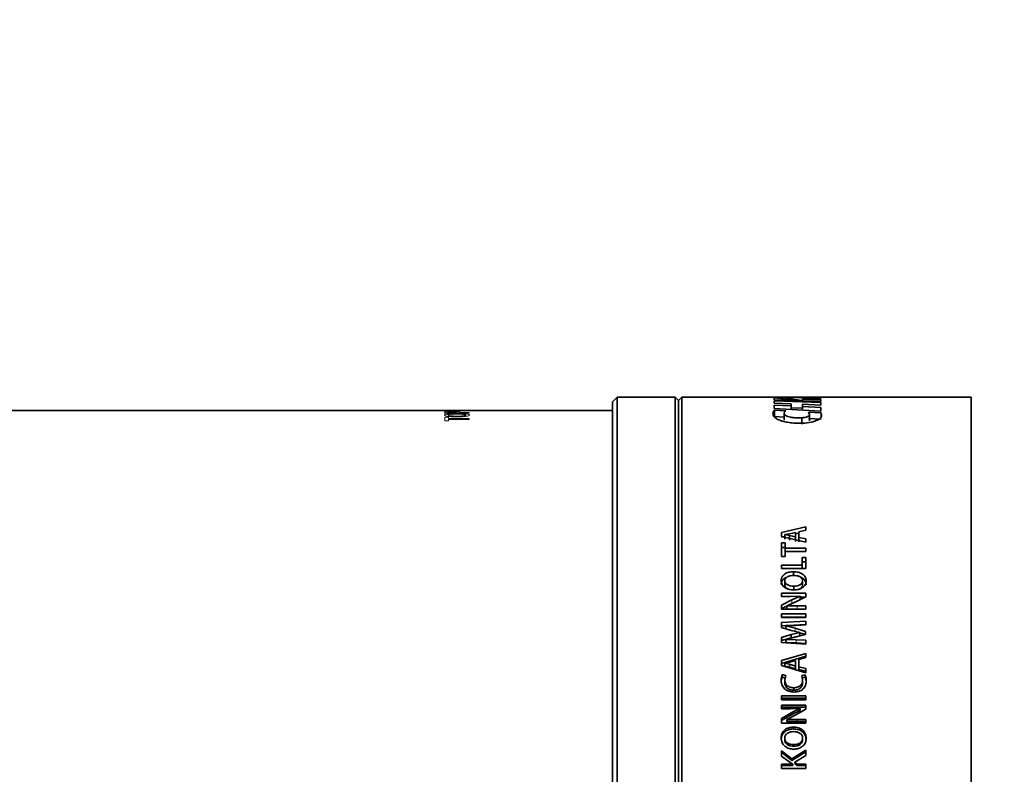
# Model space of a CAD drawing. Header units: millimetres. Extents: x 0 to 1118, y 0 to 864.
# Tile 169 of 172: x 1029 to 1066, y 354 to 383. Entities that reach past the tile are written whole.
import ezdxf

# ---------------------------------------------------------------- set-up
doc = ezdxf.new("R2010")
doc.units = ezdxf.units.MM
doc.layers.add('ALPHAREV', color=7, linetype='Continuous', lineweight=25)
doc.styles.add('SLDTEXTSTYLE0', font='TXT', dxfattribs={"width": 0.605})
doc.dimstyles.new('SLDDIMSTYLE0', dxfattribs={"dimtxt": 3.175, "dimasz": 4.572, "dimexe": 0, "dimexo": 0.0625, "dimgap": 0.79375, "dimtad": 0, "dimtih": 1, "dimtoh": 1, "dimdec": 1, "dimlfac": 4, "dimrnd": 1e-09, "dimzin": 12, "dimdsep": 46, "dimtxsty": 'SLDTEXTSTYLE0', "dimsah": 1, "dimcen": 0.09, "dimadec": 0, "dimazin": 3, "dimtfac": 1, "dimtofl": 0, "dimtmove": 0, "dimatfit": 3, "dimfxl": 1, "dimfrac": 2, "dimtolj": 1, "dimtzin": 12, "dimarcsym": 0})

# ---------------------------------------------------------------- blocks, each defined once
blk = doc.blocks.new('_D_8')
at = {"layer": 'ALPHAREV'}
for p, q in [((1065.347, 404.285), (1064.256, 404.285)), ((1064.256, 404.285), (1064.256, 399.412)), ((1071.411, 404.285), (1072.502, 404.285)), ((1072.502, 404.285), (1072.502, 399.412)), ((1074.319, 401.849), (1077.494, 401.849)), ((1077.494, 401.849), (1077.494, 391.371)), ((1064.256, 399.412), (1065.347, 399.412)), ((1072.502, 399.412), (1071.411, 399.412)), ((962.925, 391.371), (1079.094, 391.371)), ((1077.494, 330.219), (1077.494, 391.371)), ((962.909, 330.219), (1079.094, 330.219))]:
    blk.add_line(p, q, dxfattribs=at)
for points in [[(1077.494, 391.371), (1076.732, 386.799), (1078.256, 386.799)], [(1077.494, 330.219), (1078.256, 334.791), (1076.732, 334.791)]]:
    blk.add_solid(points, dxfattribs=at)
at = {"layer": 'ALPHAREV', "char_height": 3.175, "attachment_point": 1, "style": 'SLDTEXTSTYLE0'}
for s, insert in [('244.6', (1052.251, 403.505)), ('9.6', (1065.347, 403.505))]:
    blk.add_mtext(s, dxfattribs=dict(at, insert=insert))

msp = doc.modelspace()

# ---------------------------------------------------------------- linework, layer by layer
at = {"color": 7, "linetype": 'Continuous', "lineweight": 35}
for p, q in [((1051.395, 368.332), (1051.219, 368.155)), ((1053.594, 368.332), (1051.395, 368.332)), ((1051.395, 368.332), (1051.395, 333.582)), ((1053.719, 368.207), (1053.594, 368.332)), ((1053.594, 368.332), (1053.594, 333.582)), ((1053.844, 368.332), (1053.719, 368.207)), ((1057.702, 368.332), (1053.844, 368.332)), ((1053.844, 368.332), (1053.844, 333.582)), ((1059.106, 368.329), (1057.702, 368.332)), ((1058.422, 368.199), (1057.71, 368.33)), ((1057.71, 368.33), (1057.903, 368.329)), ((1058.354, 368.311), (1059.106, 368.32)), ((1058.961, 368.329), (1059.106, 368.33)), ((1064.794, 368.332), (1059.106, 368.332)), ((1059.106, 368.332), (1059.106, 368.329)), ((1059.106, 368.32), (1059.106, 368.285)), ((1064.794, 368.332), (1064.794, 333.582)), ((1051.219, 368.155), (1051.219, 333.759)), ((1053.719, 368.207), (1053.719, 333.707)), ((1057.345, 368.311), (1058.368, 368.201)), ((1057.345, 368.311), (1057.345, 368.23)), ((1058.368, 368.201), (1057.345, 368.23)), ((1057.345, 368.195), (1059.106, 368.133)), ((1057.345, 368.195), (1057.345, 368.108)), ((1057.988, 368.081), (1057.345, 368.108)), ((1057.345, 368.034), (1057.988, 368.003)), ((1057.345, 368.034), (1057.345, 367.905)), ((1057.988, 368.081), (1057.988, 368.003)), ((1057.988, 368.003), (1057.988, 367.868)), ((1059.106, 368.285), (1058.42, 368.274)), ((1058.42, 368.274), (1058.42, 368.262)), ((1058.42, 368.262), (1059.106, 368.244)), ((1058.42, 368.262), (1058.42, 368.174)), ((1058.42, 368.062), (1058.42, 367.983)), ((1059.106, 368.032), (1058.42, 368.062)), ((1058.42, 367.983), (1059.106, 367.947)), ((1058.42, 367.983), (1058.42, 367.842)), ((1059.106, 368.178), (1058.422, 368.199)), ((1059.106, 368.244), (1059.106, 368.178)), ((1059.106, 368.133), (1059.106, 368.032)), ((1059.106, 367.947), (1059.106, 367.802)), ((1043.119, 367.832), (1020.169, 367.832)), ((1044.369, 367.832), (1043.119, 367.832)), ((1051.219, 367.832), (1044.369, 367.832)), ((1057.303, 367.759), (1057.35, 367.84)), ((1059.106, 367.802), (1057.345, 367.905)), ((1057.35, 367.84), (1057.783, 367.813)), ((1057.35, 367.84), (1057.35, 367.597)), ((1057.35, 367.597), (1057.72, 367.575)), ((1057.72, 367.703), (1057.72, 367.462)), ((1057.783, 367.813), (1057.721, 367.751)), ((1057.988, 367.925), (1058.42, 367.91)), ((1058.638, 367.768), (1059.118, 367.737)), ((1058.68, 367.671), (1058.638, 367.768)), ((1058.68, 367.671), (1058.68, 367.431)), ((1059.118, 367.737), (1059.139, 367.636)), ((1059.118, 367.737), (1059.118, 367.591)), ((1058.388, 367.55), (1058.388, 367.311)), ((1058.638, 367.526), (1059.118, 367.496)), ((1058.543, 363.422), (1057.617, 363.211)), ((1057.617, 363.211), (1057.617, 363.057)), ((1057.742, 363.131), (1057.918, 363.164)), ((1057.742, 363.129), (1057.742, 363.131)), ((1057.923, 363.098), (1057.742, 363.129)), ((1057.742, 363.129), (1057.742, 362.954)), ((1057.918, 363.164), (1058.151, 363.216)), ((1058.151, 363.216), (1058.151, 363.047)), ((1058.276, 363.183), (1058.151, 363.154)), ((1058.276, 363.236), (1058.543, 363.295)), ((1058.276, 363.236), (1058.276, 363.027)), ((1058.543, 363.422), (1058.543, 363.295)), ((1057.742, 363.063), (1057.617, 363.035)), ((1057.617, 363.057), (1058.543, 362.843)), ((1057.755, 362.814), (1057.617, 362.814)), ((1057.617, 362.814), (1057.617, 362.298)), ((1057.755, 362.814), (1057.755, 362.618)), ((1057.923, 363.098), (1057.923, 362.923)), ((1058.151, 363.047), (1057.923, 363.098)), ((1058.151, 363.047), (1058.151, 362.873)), ((1058.543, 362.97), (1058.276, 363.027)), ((1058.276, 363.027), (1058.276, 362.853)), ((1058.543, 362.97), (1058.543, 362.843)), ((1057.755, 362.643), (1057.617, 362.643)), ((1058.543, 362.618), (1057.755, 362.618)), ((1057.755, 362.496), (1057.755, 362.618)), ((1057.755, 362.496), (1057.755, 362.298)), ((1057.755, 362.496), (1058.543, 362.496)), ((1058.543, 362.618), (1058.543, 362.496)), ((1057.617, 362.298), (1057.755, 362.298)), ((1058.543, 362.264), (1058.405, 362.264)), ((1058.405, 362.264), (1058.405, 361.973)), ((1058.543, 362.101), (1058.405, 362.101)), ((1058.543, 362.264), (1058.543, 361.846)), ((1058.405, 361.973), (1057.617, 361.973)), ((1057.617, 361.973), (1057.617, 361.846)), ((1057.617, 361.846), (1058.543, 361.846)), ((1058.07, 361.57), (1058.07, 361.725)), ((1058.405, 361.846), (1058.405, 361.973)), ((1057.741, 361.384), (1057.741, 361.234)), ((1058.418, 361.384), (1058.418, 361.234)), ((1058.543, 360.909), (1057.618, 360.909)), ((1057.618, 360.909), (1057.618, 360.785)), ((1058.084, 361.178), (1058.084, 361.031)), ((1058.543, 360.909), (1058.543, 360.771)), ((1058.016, 360.665), (1057.617, 360.466)), ((1057.618, 360.785), (1057.941, 360.785)), ((1057.817, 360.432), (1058.137, 360.571)), ((1058.016, 360.525), (1057.889, 360.463)), ((1057.941, 360.785), (1058.328, 360.797)), ((1058.328, 360.795), (1058.016, 360.665)), ((1058.19, 360.597), (1058.016, 360.525)), ((1058.137, 360.571), (1058.543, 360.771)), ((1058.328, 360.797), (1058.328, 360.795)), ((1058.328, 360.654), (1058.328, 360.795)), ((1058.543, 360.766), (1058.328, 360.766)), ((1057.617, 360.466), (1057.617, 360.309)), ((1057.817, 360.428), (1057.617, 360.33)), ((1057.617, 360.309), (1058.543, 360.309)), ((1057.617, 360.135), (1057.617, 359.996)), ((1058.543, 360.135), (1057.617, 360.135)), ((1057.819, 360.429), (1057.817, 360.432)), ((1057.817, 360.296), (1057.817, 360.432)), ((1058.212, 360.435), (1057.819, 360.429)), ((1057.819, 360.292), (1057.819, 360.429)), ((1058.543, 360.435), (1058.212, 360.435)), ((1058.543, 360.309), (1058.543, 360.435)), ((1058.543, 360.135), (1058.543, 359.996)), ((1058.543, 360.003), (1057.617, 360.003)), ((1057.617, 359.996), (1058.543, 359.996)), ((1058.543, 359.852), (1057.618, 359.806)), ((1057.618, 359.806), (1057.618, 359.616)), ((1058.543, 359.852), (1058.543, 359.71)), ((1058.543, 359.724), (1057.618, 359.679)), ((1057.618, 359.616), (1057.99, 359.505)), ((1057.779, 359.685), (1058.166, 359.695)), ((1057.779, 359.682), (1057.779, 359.685)), ((1058.132, 359.586), (1057.779, 359.682)), ((1057.779, 359.556), (1057.779, 359.682)), ((1057.99, 359.505), (1058.312, 359.425)), ((1058.312, 359.421), (1057.991, 359.347)), ((1058.532, 359.469), (1058.132, 359.586)), ((1058.166, 359.695), (1058.543, 359.71)), ((1058.532, 359.347), (1058.305, 359.413)), ((1058.312, 359.425), (1058.312, 359.421)), ((1058.312, 359.3), (1058.312, 359.421)), ((1058.532, 359.469), (1058.532, 359.355)), ((1057.991, 359.347), (1057.618, 359.241)), ((1057.618, 359.241), (1057.618, 359.045)), ((1057.991, 359.226), (1057.618, 359.122)), ((1057.618, 359.045), (1058.543, 358.99)), ((1057.779, 359.165), (1058.138, 359.247)), ((1057.779, 359.162), (1057.779, 359.165)), ((1058.172, 359.148), (1057.779, 359.162)), ((1057.779, 359.044), (1057.779, 359.162)), ((1057.991, 359.226), (1057.991, 359.347)), ((1058.312, 359.3), (1057.991, 359.226)), ((1058.138, 359.247), (1058.532, 359.355)), ((1058.543, 359.13), (1058.172, 359.148)), ((1058.543, 359.012), (1058.172, 359.03)), ((1058.543, 359.13), (1058.543, 358.99)), ((1058.543, 358.636), (1057.617, 358.366)), ((1058.543, 358.636), (1058.543, 358.474)), ((1058.543, 358.526), (1057.617, 358.259)), ((1057.617, 358.366), (1057.617, 358.171)), ((1057.742, 358.264), (1057.918, 358.306)), ((1057.742, 358.262), (1057.742, 358.264)), ((1057.923, 358.222), (1057.742, 358.262)), ((1057.742, 358.262), (1057.742, 358.156)), ((1057.918, 358.306), (1058.151, 358.372)), ((1058.151, 358.372), (1058.151, 358.157)), ((1058.276, 358.398), (1058.543, 358.474)), ((1058.276, 358.398), (1058.276, 358.132)), ((1057.617, 358.171), (1058.543, 357.9)), ((1057.923, 358.117), (1057.742, 358.156)), ((1057.923, 358.222), (1057.923, 358.117)), ((1058.151, 358.157), (1057.923, 358.222)), ((1058.151, 358.053), (1057.923, 358.117)), ((1058.151, 358.157), (1058.151, 358.053)), ((1058.543, 358.059), (1058.276, 358.132)), ((1058.276, 358.132), (1058.276, 358.029)), ((1058.543, 357.957), (1058.276, 358.029)), ((1058.543, 358.059), (1058.543, 357.9)), ((1057.778, 357.802), (1057.645, 357.836)), ((1057.645, 357.737), (1057.645, 357.836)), ((1057.778, 357.704), (1057.645, 357.737)), ((1057.742, 357.636), (1057.778, 357.802)), ((1057.742, 357.539), (1057.742, 357.636)), ((1058.515, 357.829), (1058.383, 357.804)), ((1058.383, 357.804), (1058.417, 357.634)), ((1058.515, 357.73), (1058.383, 357.705)), ((1058.417, 357.538), (1058.417, 357.634)), ((1058.515, 357.73), (1058.515, 357.829)), ((1058.083, 357.244), (1058.083, 357.335)), ((1057.617, 357.027), (1057.617, 356.873)), ((1058.543, 357.027), (1057.617, 357.027)), ((1058.543, 356.939), (1057.617, 356.939)), ((1057.617, 356.873), (1058.543, 356.873)), ((1058.543, 357.027), (1058.543, 356.873)), ((1058.016, 356.4), (1057.617, 356.173)), ((1058.543, 356.68), (1057.618, 356.68)), ((1057.618, 356.68), (1057.618, 356.538)), ((1058.543, 356.598), (1057.618, 356.598)), ((1057.618, 356.538), (1057.941, 356.538)), ((1057.941, 356.538), (1058.328, 356.551)), ((1058.328, 356.549), (1058.016, 356.4)), ((1058.328, 356.468), (1058.016, 356.321)), ((1058.137, 356.292), (1058.543, 356.521)), ((1058.328, 356.551), (1058.328, 356.549)), ((1058.328, 356.468), (1058.328, 356.549)), ((1058.543, 356.68), (1058.543, 356.521)), ((1058.016, 356.321), (1057.617, 356.098)), ((1057.617, 356.173), (1057.617, 355.993)), ((1057.817, 356.133), (1058.137, 356.292)), ((1057.819, 356.13), (1057.817, 356.133)), ((1057.817, 356.059), (1057.817, 356.133)), ((1057.819, 356.055), (1057.817, 356.059)), ((1058.212, 356.137), (1057.819, 356.13)), ((1057.819, 356.055), (1057.819, 356.13)), ((1058.212, 356.063), (1057.819, 356.055)), ((1058.543, 356.137), (1058.212, 356.137)), ((1058.543, 356.063), (1058.212, 356.063)), ((1058.543, 355.993), (1058.543, 356.137)), ((1057.617, 355.993), (1058.543, 355.993)), ((1058.07, 355.775), (1058.07, 355.845)), ((1057.741, 355.431), (1057.741, 355.366)), ((1058.418, 355.431), (1058.418, 355.366)), ((1058.011, 354.639), (1057.617, 354.949)), ((1057.617, 354.949), (1057.617, 354.746)), ((1058.543, 354.969), (1058.011, 354.639)), ((1058.543, 354.911), (1058.011, 354.586)), ((1058.084, 355.183), (1058.084, 355.122)), ((1058.543, 354.969), (1058.543, 354.777)), ((1058.011, 354.586), (1057.617, 354.892)), ((1057.617, 354.746), (1057.943, 354.51)), ((1058.011, 354.586), (1058.011, 354.639)), ((1058.118, 354.521), (1058.543, 354.777)), ((1058.043, 354.44), (1057.617, 354.44)), ((1057.617, 354.44), (1057.617, 354.279)), ((1058.043, 354.39), (1057.617, 354.39)), ((1057.617, 354.279), (1058.543, 354.279)), ((1057.943, 354.51), (1058.043, 354.444)), ((1058.043, 354.444), (1058.043, 354.44)), ((1058.043, 354.39), (1058.043, 354.44)), ((1058.217, 354.44), (1058.118, 354.521)), ((1058.118, 354.469), (1058.118, 354.521)), ((1058.217, 354.39), (1058.118, 354.469)), ((1058.543, 354.44), (1058.217, 354.44)), ((1058.217, 354.39), (1058.217, 354.44)), ((1058.543, 354.39), (1058.217, 354.39)), ((1058.543, 354.44), (1058.543, 354.279))]:
    msp.add_line(p, q, dxfattribs=at)
at = {"color": 7, "linetype": 'Continuous', "lineweight": 18}
for p, q in [((1043.119, 367.832), (1043.119, 367.83)), ((1043.119, 367.83), (1044.369, 367.83)), ((1044.369, 367.83), (1044.369, 367.832)), ((1044.855, 367.656), (1044.855, 367.656)), ((1044.867, 367.575), (1045.005, 367.575)), ((1044.867, 367.437), (1044.867, 367.575)), ((1045.793, 367.73), (1044.873, 367.73)), ((1044.988, 367.747), (1045.317, 367.747)), ((1044.991, 367.655), (1044.991, 367.655)), ((1045.005, 367.575), (1045.005, 367.526)), ((1045.445, 367.747), (1045.793, 367.747)), ((1045.793, 367.747), (1045.793, 367.73)), ((1045.005, 367.437), (1044.867, 367.437)), ((1045.005, 367.526), (1045.793, 367.526)), ((1045.005, 367.493), (1045.005, 367.437)), ((1045.793, 367.493), (1045.005, 367.493)), ((1045.793, 367.526), (1045.793, 367.493)), ((1058.016, 360.525), (1058.016, 360.665)), ((1058.212, 360.299), (1058.212, 360.435)), ((1058.132, 359.462), (1058.132, 359.586)), ((1058.172, 359.03), (1058.172, 359.148)), ((1058.016, 356.321), (1058.016, 356.4)), ((1058.212, 356.063), (1058.212, 356.137))]:
    msp.add_line(p, q, dxfattribs=at)
for centre, major_axis, ratio, start_param, end_param in [((1044.378, 350.957), (60.718, 0), 0.277922, 1.560099, 1.562291), ((1046.493, 350.957), (80.957, 0), 0.208444, 1.579788, 1.581416)]:
    msp.add_ellipse(centre, major_axis=major_axis, ratio=ratio, start_param=start_param, end_param=end_param, dxfattribs=at)
at = {"color": 7, "linetype": 'Continuous', "lineweight": 35}
for points, knots in [([(1057.903, 368.329), (1057.959, 368.329), (1058.071, 368.328), (1058.243, 368.324), (1058.31, 368.316), (1058.354, 368.311)], [0, 0, 0, 0, 0.249297, 0.496612, 1, 1, 1, 1]), ([(1058.332, 367.342), (1058.248, 367.344), (1058.081, 367.347), (1057.844, 367.377), (1057.637, 367.424), (1057.477, 367.486), (1057.369, 367.555), (1057.286, 367.649), (1057.296, 367.715), (1057.303, 367.759)], [0, 0, 0, 0, 0.125025, 0.250131, 0.375116, 0.500134, 0.625185, 0.750269, 1, 1, 1, 1]), ([(1057.721, 367.751), (1057.719, 367.725), (1057.715, 367.687), (1057.778, 367.636), (1057.857, 367.6), (1057.966, 367.572), (1058.099, 367.553), (1058.243, 367.545), (1058.34, 367.548), (1058.388, 367.55)], [0, 0, 0, 0, 0.249736, 0.374868, 0.499902, 0.624887, 0.74989, 0.874934, 1, 1, 1, 1]), ([(1059.139, 367.636), (1059.131, 367.603), (1059.117, 367.537), (1058.951, 367.439), (1058.677, 367.363), (1058.447, 367.349), (1058.332, 367.342)], [0, 0, 0, 0, 0.250398, 0.500363, 0.750424, 1, 1, 1, 1]), ([(1058.388, 367.55), (1058.41, 367.552), (1058.455, 367.556), (1058.534, 367.57), (1058.614, 367.596), (1058.671, 367.633), (1058.677, 367.658), (1058.68, 367.671)], [0, 0, 0, 0, 0.125133, 0.250358, 0.499924, 0.749811, 1, 1, 1, 1]), ([(1058.07, 361.725), (1058.011, 361.722), (1057.893, 361.715), (1057.759, 361.657), (1057.678, 361.589), (1057.62, 361.506), (1057.611, 361.435), (1057.605, 361.387)], [0, 0, 0, 0, 0.250168, 0.499649, 0.624969, 0.750161, 1, 1, 1, 1]), ([(1058.554, 361.376), (1058.549, 361.426), (1058.54, 361.5), (1058.478, 361.585), (1058.416, 361.639), (1058.34, 361.68), (1058.225, 361.717), (1058.132, 361.722), (1058.07, 361.725)], [0, 0, 0, 0, 0.249291, 0.374408, 0.499563, 0.621848, 0.74992, 1, 1, 1, 1]), ([(1057.81, 361.513), (1057.786, 361.505), (1057.735, 361.487), (1057.679, 361.435), (1057.62, 361.355), (1057.611, 361.284), (1057.605, 361.237)], [0, 0, 0, 0, 0.1821419, 0.3878107, 0.5926204, 1, 1, 1, 1]), ([(1057.605, 361.387), (1057.612, 361.338), (1057.621, 361.265), (1057.683, 361.18), (1057.746, 361.126), (1057.822, 361.084), (1057.934, 361.045), (1058.026, 361.039), (1058.087, 361.035)], [0, 0, 0, 0, 0.249273, 0.373693, 0.499568, 0.624762, 0.749997, 1, 1, 1, 1]), ([(1057.741, 361.384), (1057.743, 361.4), (1057.746, 361.431), (1057.768, 361.475), (1057.804, 361.513), (1057.867, 361.55), (1057.959, 361.581), (1058.038, 361.584), (1058.077, 361.586)], [0, 0, 0, 0, 0.125146, 0.250136, 0.374095, 0.50014, 0.749905, 1, 1, 1, 1]), ([(1058.084, 361.178), (1058.044, 361.18), (1057.964, 361.184), (1057.869, 361.214), (1057.804, 361.253), (1057.768, 361.291), (1057.746, 361.336), (1057.743, 361.368), (1057.741, 361.384)], [0, 0, 0, 0, 0.250199, 0.499864, 0.629961, 0.749833, 0.874848, 1, 1, 1, 1]), ([(1058.077, 361.586), (1058.117, 361.585), (1058.196, 361.581), (1058.291, 361.552), (1058.355, 361.514), (1058.392, 361.476), (1058.41, 361.439), (1058.417, 361.408), (1058.418, 361.392), (1058.418, 361.384)], [0, 0, 0, 0, 0.2501698, 0.4997371, 0.6298115, 0.7497308, 0.8747133, 0.9373414, 1, 1, 1, 1]), ([(1058.418, 361.384), (1058.417, 361.368), (1058.414, 361.337), (1058.392, 361.292), (1058.356, 361.254), (1058.294, 361.215), (1058.202, 361.184), (1058.123, 361.18), (1058.084, 361.178)], [0, 0, 0, 0, 0.125125, 0.250143, 0.375099, 0.500228, 0.749834, 1, 1, 1, 1]), ([(1058.087, 361.035), (1058.146, 361.039), (1058.264, 361.046), (1058.398, 361.105), (1058.48, 361.174), (1058.539, 361.258), (1058.548, 361.329), (1058.554, 361.376)], [0, 0, 0, 0, 0.250271, 0.499757, 0.62567, 0.750314, 1, 1, 1, 1]), ([(1058.554, 361.227), (1058.549, 361.275), (1058.54, 361.348), (1058.478, 361.433), (1058.416, 361.484), (1058.364, 361.516), (1058.333, 361.525), (1058.33, 361.526)], [0, 0, 0, 0, 0.390506, 0.587078, 0.784333, 0.977665, 1, 1, 1, 1]), ([(1057.922, 361.055), (1057.899, 361.061), (1057.856, 361.073), (1057.805, 361.105), (1057.768, 361.143), (1057.746, 361.187), (1057.743, 361.218), (1057.741, 361.234)], [0, 0, 0, 0, 0.234924, 0.434961, 0.618551, 0.809385, 1, 1, 1, 1]), ([(1058.418, 361.234), (1058.417, 361.219), (1058.414, 361.188), (1058.392, 361.144), (1058.356, 361.106), (1058.304, 361.072), (1058.259, 361.06), (1058.232, 361.053)], [0, 0, 0, 0, 0.183777, 0.367705, 0.552156, 0.737538, 1, 1, 1, 1]), ([(1058.172, 359.03), (1058.107, 359.033), (1057.976, 359.039), (1057.845, 359.042), (1057.779, 359.044)], [0, 0, 0, 0, 0.499995, 1, 1, 1, 1]), ([(1057.645, 357.836), (1057.632, 357.803), (1057.607, 357.736), (1057.605, 357.665), (1057.604, 357.629)], [0, 0, 0, 0, 0.499334, 1, 1, 1, 1]), ([(1057.645, 357.737), (1057.632, 357.704), (1057.607, 357.638), (1057.605, 357.568), (1057.604, 357.533)], [0, 0, 0, 0, 0.4996, 1, 1, 1, 1]), ([(1057.604, 357.629), (1057.61, 357.569), (1057.618, 357.478), (1057.675, 357.368), (1057.734, 357.296), (1057.81, 357.238), (1057.928, 357.184), (1058.026, 357.176), (1058.091, 357.171)], [0, 0, 0, 0, 0.249658, 0.374824, 0.500002, 0.624275, 0.750263, 1, 1, 1, 1]), ([(1058.083, 357.335), (1058.039, 357.338), (1057.972, 357.343), (1057.89, 357.375), (1057.835, 357.411), (1057.793, 357.459), (1057.751, 357.532), (1057.746, 357.594), (1057.742, 357.636)], [0, 0, 0, 0, 0.250002, 0.375171, 0.500248, 0.62537, 0.750522, 1, 1, 1, 1]), ([(1058.083, 357.244), (1058.039, 357.246), (1057.972, 357.251), (1057.89, 357.282), (1057.835, 357.318), (1057.793, 357.365), (1057.751, 357.438), (1057.746, 357.499), (1057.742, 357.539)], [0, 0, 0, 0, 0.251674, 0.377443, 0.502772, 0.627705, 0.752295, 1, 1, 1, 1]), ([(1058.417, 357.634), (1058.414, 357.594), (1058.409, 357.532), (1058.37, 357.459), (1058.327, 357.412), (1058.274, 357.376), (1058.194, 357.342), (1058.127, 357.338), (1058.083, 357.335)], [0, 0, 0, 0, 0.249666, 0.375977, 0.499879, 0.623048, 0.750163, 1, 1, 1, 1]), ([(1058.417, 357.538), (1058.414, 357.498), (1058.409, 357.438), (1058.37, 357.365), (1058.327, 357.319), (1058.274, 357.283), (1058.193, 357.251), (1058.127, 357.246), (1058.083, 357.244)], [0, 0, 0, 0, 0.247902, 0.373513, 0.497359, 0.620739, 0.748478, 1, 1, 1, 1]), ([(1058.091, 357.171), (1058.154, 357.176), (1058.248, 357.182), (1058.361, 357.234), (1058.435, 357.288), (1058.492, 357.358), (1058.544, 357.464), (1058.551, 357.551), (1058.556, 357.609)], [0, 0, 0, 0, 0.249671, 0.374805, 0.499919, 0.625022, 0.750183, 1, 1, 1, 1]), ([(1058.556, 357.609), (1058.555, 357.647), (1058.553, 357.722), (1058.528, 357.793), (1058.515, 357.829)], [0, 0, 0, 0, 0.5006994, 1, 1, 1, 1]), ([(1058.556, 357.513), (1058.555, 357.55), (1058.553, 357.625), (1058.528, 357.695), (1058.515, 357.73)], [0, 0, 0, 0, 0.500458, 1, 1, 1, 1]), ([(1058.07, 355.845), (1058.011, 355.841), (1057.893, 355.832), (1057.759, 355.762), (1057.678, 355.679), (1057.62, 355.578), (1057.611, 355.492), (1057.605, 355.435)], [0, 0, 0, 0, 0.250168, 0.499649, 0.624969, 0.750161, 1, 1, 1, 1]), ([(1058.07, 355.775), (1058.011, 355.771), (1057.893, 355.762), (1057.759, 355.693), (1057.678, 355.611), (1057.62, 355.512), (1057.611, 355.427), (1057.605, 355.37)], [0, 0, 0, 0, 0.251794, 0.502143, 0.62734, 0.752015, 1, 1, 1, 1]), ([(1057.741, 355.431), (1057.743, 355.45), (1057.746, 355.488), (1057.768, 355.541), (1057.804, 355.587), (1057.867, 355.632), (1057.959, 355.669), (1058.038, 355.674), (1058.077, 355.676)], [0, 0, 0, 0, 0.125146, 0.250136, 0.374095, 0.50014, 0.749905, 1, 1, 1, 1]), ([(1058.554, 355.422), (1058.549, 355.481), (1058.54, 355.571), (1058.478, 355.675), (1058.416, 355.74), (1058.34, 355.79), (1058.225, 355.835), (1058.132, 355.841), (1058.07, 355.845)], [0, 0, 0, 0, 0.249291, 0.374408, 0.499563, 0.621848, 0.74992, 1, 1, 1, 1]), ([(1058.554, 355.357), (1058.549, 355.416), (1058.54, 355.505), (1058.478, 355.607), (1058.416, 355.671), (1058.34, 355.721), (1058.225, 355.765), (1058.132, 355.771), (1058.07, 355.775)], [0, 0, 0, 0, 0.247489, 0.37207, 0.497083, 0.61961, 0.748302, 1, 1, 1, 1]), ([(1058.077, 355.676), (1058.117, 355.674), (1058.196, 355.67), (1058.291, 355.634), (1058.355, 355.588), (1058.392, 355.542), (1058.41, 355.497), (1058.417, 355.46), (1058.418, 355.44), (1058.418, 355.431)], [0, 0, 0, 0, 0.25017, 0.499737, 0.629811, 0.749731, 0.874713, 0.937341, 1, 1, 1, 1]), ([(1057.605, 355.435), (1057.612, 355.376), (1057.621, 355.287), (1057.683, 355.185), (1057.746, 355.12), (1057.822, 355.07), (1057.934, 355.023), (1058.026, 355.017), (1058.087, 355.012)], [0, 0, 0, 0, 0.249273, 0.3736935, 0.4995677, 0.6247624, 0.7499967, 1, 1, 1, 1]), ([(1058.084, 355.183), (1058.044, 355.185), (1057.964, 355.19), (1057.869, 355.226), (1057.804, 355.273), (1057.768, 355.319), (1057.746, 355.373), (1057.743, 355.412), (1057.741, 355.431)], [0, 0, 0, 0, 0.250199, 0.499864, 0.629961, 0.749833, 0.874848, 1, 1, 1, 1]), ([(1058.084, 355.122), (1058.044, 355.125), (1057.964, 355.129), (1057.869, 355.164), (1057.805, 355.21), (1057.768, 355.256), (1057.746, 355.309), (1057.743, 355.347), (1057.741, 355.366)], [0, 0, 0, 0, 0.251591, 0.502189, 0.632347, 0.751803, 0.875972, 1, 1, 1, 1]), ([(1058.418, 355.431), (1058.417, 355.412), (1058.414, 355.374), (1058.392, 355.32), (1058.356, 355.274), (1058.294, 355.227), (1058.202, 355.19), (1058.123, 355.186), (1058.084, 355.183)], [0, 0, 0, 0, 0.125125, 0.250143, 0.375099, 0.500228, 0.749834, 1, 1, 1, 1]), ([(1058.418, 355.366), (1058.417, 355.348), (1058.414, 355.31), (1058.392, 355.257), (1058.356, 355.212), (1058.294, 355.166), (1058.202, 355.129), (1058.123, 355.125), (1058.084, 355.122)], [0, 0, 0, 0, 0.12407, 0.24824, 0.372765, 0.497918, 0.748431, 1, 1, 1, 1]), ([(1058.087, 355.012), (1058.146, 355.016), (1058.264, 355.025), (1058.398, 355.096), (1058.48, 355.178), (1058.539, 355.278), (1058.548, 355.364), (1058.554, 355.422)], [0, 0, 0, 0, 0.250271, 0.499757, 0.62567, 0.750314, 1, 1, 1, 1])]:
    msp.add_open_spline(points, degree=3, knots=knots, dxfattribs=at)
at = {"color": 7, "linetype": 'Continuous', "lineweight": 18}
for points, knots in [([(1044.854, 367.828), (1044.855, 367.829), (1044.856, 367.829), (1044.863, 367.831), (1044.882, 367.831), (1044.895, 367.832)], [0, 0, 0, 0, 0.251051, 0.502305, 1, 1, 1, 1]), ([(1045.341, 367.81), (1045.271, 367.811), (1045.152, 367.811), (1045.008, 367.815), (1044.916, 367.82), (1044.863, 367.825), (1044.857, 367.827), (1044.854, 367.828)], [0, 0, 0, 0, 0.269763, 0.452294, 0.634721, 0.826257, 1, 1, 1, 1]), ([(1044.854, 367.756), (1044.855, 367.758), (1044.856, 367.763), (1044.868, 367.77), (1044.891, 367.776), (1044.92, 367.779), (1044.927, 367.78)], [0, 0, 0, 0, 0.250587, 0.50148, 0.861424, 1, 1, 1, 1]), ([(1044.873, 367.73), (1044.867, 367.735), (1044.858, 367.742), (1044.855, 367.75), (1044.854, 367.754), (1044.854, 367.756)], [0, 0, 0, 0, 0.497541, 0.748654, 1, 1, 1, 1]), ([(1044.855, 367.656), (1044.861, 367.664), (1044.871, 367.679), (1044.95, 367.695), (1045.053, 367.705), (1045.18, 367.711), (1045.273, 367.712), (1045.32, 367.712)], [0, 0, 0, 0, 0.254113, 0.431068, 0.607784, 0.801722, 1, 1, 1, 1]), ([(1045.337, 367.586), (1045.263, 367.588), (1045.139, 367.59), (1044.988, 367.605), (1044.897, 367.624), (1044.861, 367.642), (1044.857, 367.652), (1044.855, 367.656)], [0, 0, 0, 0, 0.300699, 0.504897, 0.709928, 0.893467, 1, 1, 1, 1]), ([(1044.927, 367.78), (1044.951, 367.781), (1044.994, 367.784), (1045.071, 367.786), (1045.118, 367.786), (1045.138, 367.786)], [0, 0, 0, 0, 0.3986841, 0.7458923, 1, 1, 1, 1]), ([(1045.145, 367.773), (1045.123, 367.773), (1045.085, 367.773), (1045.037, 367.771), (1045.003, 367.767), (1044.983, 367.763), (1044.981, 367.759), (1044.98, 367.757)], [0, 0, 0, 0, 0.236015, 0.40038, 0.564819, 0.78007, 1, 1, 1, 1]), ([(1044.98, 367.757), (1044.98, 367.755), (1044.981, 367.753), (1044.983, 367.75), (1044.987, 367.748), (1044.988, 367.747)], [0, 0, 0, 0, 0.49802, 0.74798, 1, 1, 1, 1]), ([(1045.327, 367.69), (1045.275, 367.69), (1045.19, 367.689), (1045.091, 367.682), (1045.03, 367.675), (1044.998, 367.665), (1044.993, 367.659), (1044.991, 367.655)], [0, 0, 0, 0, 0.327131, 0.5387, 0.696094, 0.853768, 1, 1, 1, 1]), ([(1044.991, 367.655), (1044.995, 367.65), (1045.002, 367.642), (1045.053, 367.63), (1045.134, 367.622), (1045.233, 367.617), (1045.305, 367.616), (1045.334, 367.616)], [0, 0, 0, 0, 0.213591, 0.364484, 0.54905, 0.818455, 1, 1, 1, 1]), ([(1045.028, 367.831), (1045.022, 367.831), (1045.011, 367.831), (1044.996, 367.83), (1044.994, 367.829), (1044.992, 367.828)], [0, 0, 0, 0, 0.250891, 0.501737, 1, 1, 1, 1]), ([(1044.992, 367.828), (1044.997, 367.827), (1045.004, 367.825), (1045.067, 367.822), (1045.145, 367.82), (1045.238, 367.819), (1045.301, 367.818), (1045.333, 367.818)], [0, 0, 0, 0, 0.272499, 0.456875, 0.641834, 0.81632, 1, 1, 1, 1]), ([(1045.138, 367.786), (1045.158, 367.786), (1045.215, 367.786), (1045.294, 367.784), (1045.339, 367.781), (1045.356, 367.78)], [0, 0, 0, 0, 0.251783, 0.724454, 1, 1, 1, 1]), ([(1045.324, 367.755), (1045.323, 367.758), (1045.32, 367.762), (1045.291, 367.768), (1045.253, 367.771), (1045.202, 367.773), (1045.165, 367.773), (1045.145, 367.773)], [0, 0, 0, 0, 0.27418, 0.457175, 0.641197, 0.805069, 1, 1, 1, 1]), ([(1045.317, 367.747), (1045.319, 367.749), (1045.323, 367.751), (1045.324, 367.753), (1045.324, 367.755), (1045.324, 367.755)], [0, 0, 0, 0, 0.496002, 0.747687, 1, 1, 1, 1]), ([(1045.32, 367.712), (1045.386, 367.712), (1045.499, 367.711), (1045.645, 367.702), (1045.741, 367.689), (1045.796, 367.672), (1045.802, 367.66), (1045.804, 367.654)], [0, 0, 0, 0, 0.2669322, 0.4568121, 0.6472335, 0.831837, 1, 1, 1, 1]), ([(1045.668, 367.655), (1045.664, 367.66), (1045.658, 367.668), (1045.605, 367.679), (1045.525, 367.686), (1045.427, 367.69), (1045.356, 367.69), (1045.327, 367.69)], [0, 0, 0, 0, 0.213024, 0.365986, 0.552146, 0.818854, 1, 1, 1, 1]), ([(1045.333, 367.818), (1045.382, 367.818), (1045.464, 367.819), (1045.565, 367.821), (1045.627, 367.823), (1045.662, 367.826), (1045.665, 367.828), (1045.667, 367.828)], [0, 0, 0, 0, 0.279085, 0.463612, 0.648683, 0.817892, 1, 1, 1, 1]), ([(1045.334, 367.616), (1045.391, 367.617), (1045.479, 367.618), (1045.579, 367.627), (1045.636, 367.636), (1045.663, 367.646), (1045.667, 367.652), (1045.668, 367.655)], [0, 0, 0, 0, 0.3603175, 0.5562159, 0.7163223, 0.8767852, 1, 1, 1, 1]), ([(1045.804, 367.654), (1045.798, 367.645), (1045.787, 367.629), (1045.703, 367.609), (1045.598, 367.596), (1045.471, 367.588), (1045.38, 367.587), (1045.337, 367.586)], [0, 0, 0, 0, 0.259249, 0.438, 0.616156, 0.817765, 1, 1, 1, 1]), ([(1045.806, 367.828), (1045.8, 367.826), (1045.792, 367.823), (1045.714, 367.817), (1045.61, 367.813), (1045.481, 367.811), (1045.389, 367.81), (1045.341, 367.81)], [0, 0, 0, 0, 0.264613, 0.44757, 0.630875, 0.810796, 1, 1, 1, 1]), ([(1045.356, 367.78), (1045.381, 367.778), (1045.423, 367.773), (1045.446, 367.764), (1045.448, 367.758), (1045.45, 367.755)], [0, 0, 0, 0, 0.410217, 0.700344, 1, 1, 1, 1]), ([(1045.45, 367.755), (1045.45, 367.754), (1045.45, 367.752), (1045.447, 367.749), (1045.445, 367.748), (1045.445, 367.747)], [0, 0, 0, 0, 0.498671, 0.749126, 1, 1, 1, 1]), ([(1045.667, 367.828), (1045.667, 367.829), (1045.666, 367.829), (1045.658, 367.83), (1045.643, 367.831), (1045.633, 367.831)], [0, 0, 0, 0, 0.250792, 0.501845, 1, 1, 1, 1]), ([(1045.765, 367.832), (1045.772, 367.831), (1045.787, 367.831), (1045.802, 367.83), (1045.804, 367.829), (1045.806, 367.828)], [0, 0, 0, 0, 0.252167, 0.503247, 1, 1, 1, 1])]:
    msp.add_open_spline(points, degree=3, knots=knots, dxfattribs=at)

# ---------------------------------------------------------------- dimensions: what is measured, and where the dimension line sits
at = {"layer": 'ALPHAREV'}
dim = msp.add_linear_dim(base=(1077.494, 391.371), p1=(961.309, 330.219), p2=(961.325, 391.371), angle=90, dimstyle='SLDDIMSTYLE0', dxfattribs=at)
dim.commit()
dim.dimension.update_dxf_attribs({"geometry": '_D_8', "text_midpoint": (1077.494, 401.849), "dimtype": 160})

doc.saveas('drawing.dxf')
